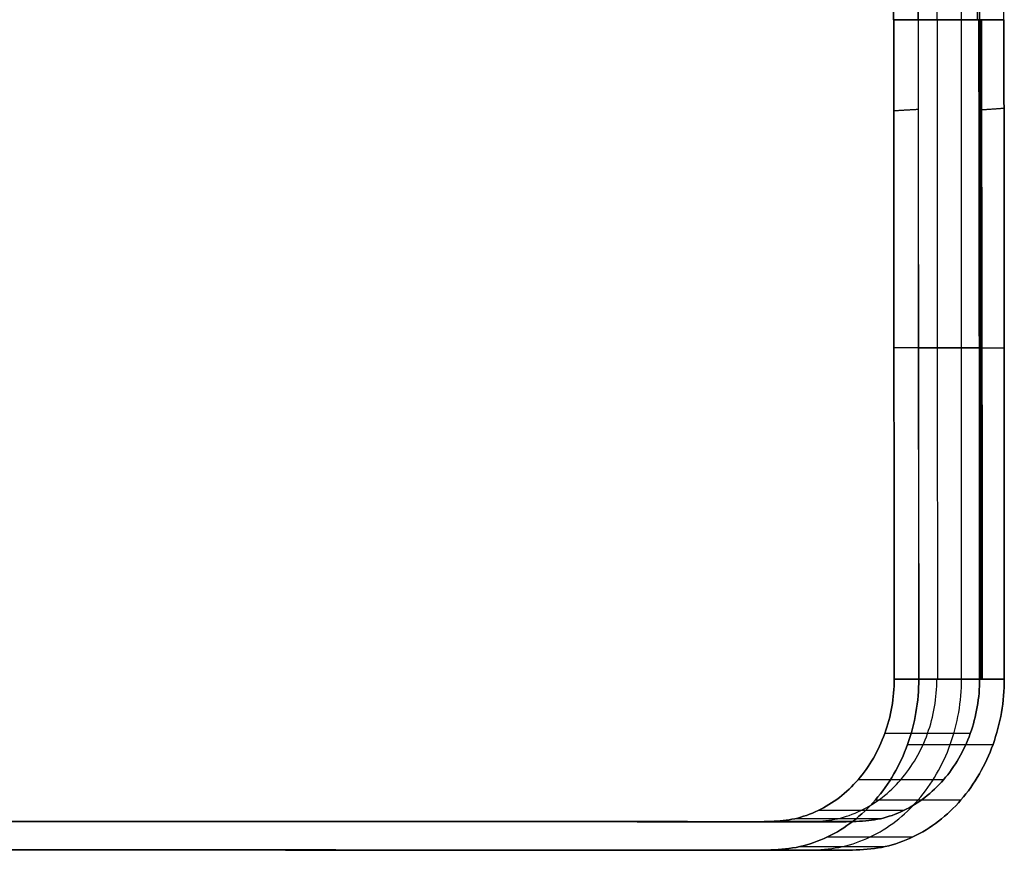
# Model space of a CAD drawing. Header units: millimetres. Extents: x -517 to 517, y 0 to 320.
# Tile 20 of 25: x 268 to 440, y 0 to 146. Entities that reach past the tile are written whole.
import ezdxf

# ---------------------------------------------------------------- set-up
doc = ezdxf.new("R2010")
doc.units = ezdxf.units.MM
doc.header["$MEASUREMENT"] = 0
doc.layers.add('IGES LEVEL 1', color=7, linetype='Continuous')

msp = doc.modelspace()

# ---------------------------------------------------------------- linework, layer by layer
at = {"layer": 'IGES LEVEL 1'}
for points, weights in [([(421, 145.79, -260.49), (420.98, 184.27, -260.48), (420.96, 222.52, -260.46), (420.94, 260, -260.45)], [0.973188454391, 0.968614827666, 0.965306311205, 0.965306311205]), ([(435.79, 145.79, -234.91), (435.73, 184.27, -234.97), (435.68, 222.52, -235.01), (435.66, 260, -235)], [0.973188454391, 0.968614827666, 0.965306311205, 0.965306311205]), ([(436.11, 145.79, -234.57), (436.03, 184.27, -234.52), (435.96, 222.52, -234.49), (435.94, 260, -234.48)], [0.973188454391, 0.968614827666, 0.965306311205, 0.965306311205]), ([(421.07, 145.79, -260.53), (421.09, 107.6, -260.54), (421.11, 69.18, -260.55), (421.14, 30, -260.57)], [0.99193828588, 0.996604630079, 1, 1]), ([(436.01, 145.79, -234.67), (436.07, 107.6, -234.62), (436.12, 69.18, -234.58), (436.14, 30, -234.59)], [0.99193828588, 0.996604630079, 1, 1]), ([(436.6, 30, -234.86), (436.58, 69.18, -234.84), (436.52, 107.6, -234.81), (436.44, 145.79, -234.76)], [1, 1, 0.996604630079, 0.99193828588])]:
    msp.add_rational_spline(points, weights, degree=3, dxfattribs=at)
at = {"layer": 'IGES LEVEL 1', "color": 9}
for points, weights in [([(420.94, 260, -260.45), (420.96, 222.52, -260.46), (420.98, 184.27, -260.48), (421, 145.79, -260.49)], [0.965306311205, 0.965306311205, 0.968614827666, 0.973188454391]), ([(421.07, 145.79, -260.53), (420.98, 184.27, -260.48), (420.96, 222.52, -260.46), (420.94, 260, -260.45)], [0.973188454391, 0.968614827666, 0.965306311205, 0.965306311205]), ([(425.33, 145.79, -262.99), (425.31, 184.27, -262.98), (425.29, 222.52, -262.97), (425.27, 260, -262.96)], [0.973188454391, 0.968614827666, 0.965306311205, 0.965306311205]), ([(428.69, 145.79, -247.52), (428.67, 184.27, -247.56), (428.66, 222.52, -247.59), (428.64, 260, -247.58)], [0.973188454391, 0.968614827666, 0.965306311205, 0.965306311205]), ([(432.98, 145.79, -250.09), (432.99, 184.27, -250.09), (432.99, 222.52, -250.09), (432.97, 260, -250.08)], [0.973188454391, 0.968614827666, 0.965306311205, 0.965306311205]), ([(435.79, 145.79, -234.91), (435.73, 184.27, -234.97), (435.68, 222.52, -235.01), (435.66, 260, -235)], [0.973188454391, 0.968614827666, 0.965306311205, 0.965306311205]), ([(435.94, 260, -234.48), (435.96, 222.52, -234.49), (436.03, 184.27, -234.52), (436.11, 145.79, -234.57)], [0.965306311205, 0.965306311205, 0.968614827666, 0.973188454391]), ([(440.27, 260, -236.98), (440.29, 222.52, -236.99), (440.31, 184.27, -237), (440.33, 145.79, -237.01)], [0.965306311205, 0.965306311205, 0.968614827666, 0.973188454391]), ([(421.14, 30, -260.57), (421.11, 69.18, -260.55), (421.09, 107.6, -260.54), (421.07, 145.79, -260.53)], [1, 1, 0.996604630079, 0.99193828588]), ([(421.07, 145.79, -260.53), (421.09, 107.6, -260.54), (421.11, 69.18, -260.55), (421.14, 30, -260.57)], [0.99193828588, 0.996604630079, 1, 1]), ([(425.46, 30, -263.07), (425.44, 69.18, -263.06), (425.42, 107.6, -263.04), (425.4, 145.79, -263.03)], [1, 1, 0.996604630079, 0.99193828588]), ([(428.79, 30, -247.31), (428.77, 69.18, -247.3), (428.75, 107.6, -247.33), (428.74, 145.79, -247.36)], [1, 1, 0.996604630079, 0.99193828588]), ([(432.97, 30, -250.08), (432.95, 69.18, -250.07), (432.94, 107.6, -250.07), (432.95, 145.79, -250.07)], [1, 1, 0.996604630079, 0.99193828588]), ([(436.14, 30, -234.59), (436.12, 69.18, -234.58), (436.07, 107.6, -234.62), (436.01, 145.79, -234.67)], [1, 1, 0.996604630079, 0.99193828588]), ([(436.01, 145.79, -234.67), (436.07, 107.6, -234.62), (436.12, 69.18, -234.58), (436.14, 30, -234.59)], [0.99193828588, 0.996604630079, 1, 1]), ([(436.37, 30, -234.72), (436.35, 69.18, -234.71), (436.29, 107.6, -234.71), (436.23, 145.79, -234.72)], [1, 1, 0.996604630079, 0.99193828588]), ([(436.44, 145.79, -234.76), (436.52, 107.6, -234.81), (436.58, 69.18, -234.84), (436.6, 30, -234.86)], [0.99193828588, 0.996604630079, 1, 1]), ([(436.6, 30, -234.86), (436.58, 69.18, -234.84), (436.52, 107.6, -234.81), (436.44, 145.79, -234.76)], [1, 1, 0.996604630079, 0.99193828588]), ([(440.41, 145.79, -237.05), (440.43, 107.6, -237.07), (440.45, 69.18, -237.08), (440.47, 30, -237.09)], [0.99193828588, 0.996604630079, 1, 1])]:
    msp.add_rational_spline(points, weights, degree=3, dxfattribs=at)
at = {"layer": 'IGES LEVEL 1'}
for points, degree in [([(425.27, 260, -262.96), (425.3, 202.9, -262.97), (425.33, 145.79, -262.99)], 2), ([(440.27, 260, -236.98), (440.3, 202.9, -236.99), (440.33, 145.79, -237.01)], 2), ([(425.46, 30, -263.07), (425.43, 87.9, -263.05), (425.4, 145.79, -263.03)], 2), ([(436.02, 145.79, -234.67), (435.94, 145.79, -234.75), (435.86, 145.79, -234.83), (435.79, 145.79, -234.91)], 3), ([(436.44, 145.79, -234.76), (436.32, 145.79, -234.69), (436.2, 145.79, -234.62), (436.08, 145.79, -234.56)], 3), ([(440.41, 145.79, -237.05), (440.44, 87.9, -237.07), (440.47, 30, -237.09)], 2), ([(421.14, 30, -260.57), (428.64, 30, -247.58), (436.14, 30, -234.59)], 2), ([(440.47, 30, -237.09), (432.97, 30, -250.08), (425.46, 30, -263.07)], 2), ([(436.14, 30, -234.59), (436.37, 30, -234.72), (436.6, 30, -234.86)], 2)]:
    msp.add_open_spline(points, degree=degree, dxfattribs=at)
at = {"layer": 'IGES LEVEL 1', "color": 9}
for points, degree in [([(425.27, 260, -262.96), (425.3, 202.9, -262.97), (425.33, 145.79, -262.99)], 2), ([(440.41, 145.79, -237.05), (440.34, 202.9, -237.02), (440.27, 260, -236.98)], 2), ([(425.33, 145.79, -262.99), (425.4, 87.9, -263.03), (425.46, 30, -263.07)], 2), ([(436.44, 145.79, -234.76), (436.3, 145.79, -234.73), (436.16, 145.79, -234.7), (436.01, 145.79, -234.67)], 3), ([(436.11, 145.79, -234.57), (436.22, 145.79, -234.64), (436.33, 145.79, -234.7), (436.44, 145.79, -234.76)], 3), ([(440.47, 30, -237.09), (440.44, 87.9, -237.07), (440.41, 145.79, -237.05)], 2), ([(421.08, 129.82, -260.54), (423.22, 129.95, -261.77), (425.35, 130.07, -263)], 2), ([(436.47, 129.98, -234.78), (438.44, 130.12, -235.92), (440.42, 130.26, -237.06)], 2), ([(436.54, 88.18, -234.82), (436.39, 88.18, -234.75), (436.24, 88.18, -234.68), (436.09, 88.18, -234.6)], 3), ([(436.14, 30, -234.59), (428.64, 30, -247.58), (421.14, 30, -260.57)], 2), ([(425.46, 30, -263.07), (432.97, 30, -250.08), (440.47, 30, -237.09)], 2), ([(436.6, 30, -234.86), (436.37, 30, -234.72), (436.14, 30, -234.59)], 2), ([(436.14, 30, -234.59), (436.29, 30, -234.68), (436.45, 30, -234.77), (436.6, 30, -234.86)], 3), ([(434.49, 20.43, -233.64), (426.99, 20.43, -246.63), (419.49, 20.43, -259.62)], 2), ([(423.49, 18.52, -261.93), (430.99, 18.52, -248.94), (438.49, 18.52, -235.95)], 2), ([(429.8, 12.32, -230.93), (422.3, 12.32, -243.92), (414.8, 12.32, -256.91)], 2), ([(417.86, 8.79, -258.67), (425.36, 8.79, -245.68), (432.86, 8.79, -232.7)], 2), ([(418.72, 5.48, -224.52), (411.21, 5.48, -237.51), (403.71, 5.48, -250.5)], 2), ([(422.78, 6.91, -226.87), (415.28, 6.91, -239.86), (407.78, 6.91, -252.85)], 2), ([(409.56, 4.94, -219.24), (402.06, 4.94, -232.23), (394.56, 4.94, -245.22)], 2), ([(414.49, 5, -222.08), (406.99, 5, -235.07), (399.49, 5, -248.06)], 2), ([(409.43, 2.29, -253.81), (416.93, 2.29, -240.82), (424.43, 2.29, -227.83)], 2), ([(404.55, 0.58, -250.99), (412.06, 0.58, -238), (419.56, 0.58, -225.01)], 2), ([(394.39, -0.07, -245.12), (401.89, -0.07, -232.13), (409.39, -0.07, -219.14)], 2), ([(399.49, 0, -248.06), (406.99, 0, -235.07), (414.49, 0, -222.08)], 2)]:
    msp.add_open_spline(points, degree=degree, dxfattribs=at)
at = {"layer": 'IGES LEVEL 1'}
for points, knots in [([(435.79, 145.79, -234.91), (433.46, 145.79, -239.16), (431.11, 145.79, -243.33), (426.16, 145.79, -251.89), (423.62, 145.79, -256.18), (421, 145.79, -260.49)], [0, 0, 0, 0, 14.405011, 14.405011, 29.405738, 29.405738, 29.405738, 29.405738]), ([(425.33, 145.79, -262.99), (427.94, 145.79, -258.7), (430.47, 145.79, -254.44), (435.49, 145.79, -245.74), (437.92, 145.79, -241.42), (440.33, 145.79, -237.01)], [34.408013, 34.408013, 34.408013, 34.408013, 49.410269, 49.410269, 64.412525, 64.412525, 64.412525, 64.412525]), ([(425.46, 30, -263.07), (425.47, 26.07, -263.07), (424.79, 22.15, -262.68), (422.19, 14.89, -261.17), (420.26, 11.56, -260.06), (415.45, 6.01, -257.28), (412.57, 3.78, -255.62), (407.86, 1.54, -252.9), (404.59, 0.35, -251.01), (399.49, -0.07, -248.06), (264.62, 0.05, -170.17), (131.46, -0.02, -93.25), (0, 0, -17.32)], [0, 0, 0, 0, 11.780898, 11.780898, 23.561796, 23.561796, 35.342694, 35.342694, 41.233143, 47.123592, 53.014041, 508.463251, 508.463251, 508.463251, 508.463251]), ([(0, 5, -17.32), (131.51, 4.98, -93.28), (264.48, 5.05, -170.09), (399.67, 4.94, -248.17), (403.68, 5.29, -250.49), (406.47, 6.28, -252.1), (410.39, 8.15, -254.36), (412.79, 10.01, -255.75), (416.8, 14.64, -258.06), (418.4, 17.41, -258.99), (420.57, 23.46, -260.24), (421.14, 26.73, -260.57), (421.14, 30, -260.57)], [8.656885, 8.656885, 8.656885, 8.656885, 464.109551, 470, 475.890449, 481.780898, 481.780898, 493.561796, 493.561796, 505.342694, 505.342694, 517.123592, 517.123592, 517.123592, 517.123592]), ([(15, 5, 8.66), (146.51, 4.98, -67.3), (279.49, 5.05, -144.11), (414.68, 4.94, -222.19), (418.69, 5.29, -224.51), (421.48, 6.28, -226.12), (425.39, 8.15, -228.38), (427.8, 10.01, -229.77), (431.8, 14.64, -232.08), (433.41, 17.41, -233.01), (435.58, 23.46, -234.26), (436.14, 26.73, -234.59), (436.14, 30, -234.59)], [8.656885, 8.656885, 8.656885, 8.656885, 464.109551, 470, 475.890449, 481.780898, 481.780898, 493.561796, 493.561796, 505.342694, 505.342694, 517.123592, 517.123592, 517.123592, 517.123592]), ([(440.47, 30, -237.09), (440.47, 26.07, -237.09), (439.79, 22.15, -236.7), (437.19, 14.89, -235.2), (435.27, 11.56, -234.08), (430.46, 6.01, -231.31), (427.58, 3.78, -229.64), (422.86, 1.54, -226.92), (419.59, 0.35, -225.03), (414.49, -0.07, -222.08), (279.63, 0.05, -144.19), (146.46, -0.02, -67.27), (15, 0, 8.66)], [0, 0, 0, 0, 11.780898, 11.780898, 23.561796, 23.561796, 35.342694, 35.342694, 41.233143, 47.123592, 53.014041, 508.463251, 508.463251, 508.463251, 508.463251])]:
    msp.add_open_spline(points, degree=3, knots=knots, dxfattribs=at)
at = {"layer": 'IGES LEVEL 1', "color": 9}
for points, knots in [([(421, 145.79, -260.49), (423.62, 145.79, -256.18), (426.16, 145.79, -251.89), (428.69, 145.79, -247.52), (431.11, 145.79, -243.33), (433.46, 145.79, -239.16), (435.79, 145.79, -234.91)], [-29.405738, -29.405738, -29.405738, -29.405738, -14.405011, -14.405011, -14.405011, 0, 0, 0, 0]), ([(436.01, 145.79, -234.67), (433.6, 145.79, -238.92), (431.18, 145.79, -243.14), (428.74, 145.79, -247.36), (426.19, 145.79, -251.77), (423.65, 145.79, -256.15), (421.07, 145.79, -260.53)], [0, 0, 0, 0, 14.405011, 14.405011, 14.405011, 29.405738, 29.405738, 29.405738, 29.405738]), ([(440.33, 145.79, -237.01), (437.92, 145.79, -241.42), (435.49, 145.79, -245.74), (432.98, 145.79, -250.09), (430.47, 145.79, -254.44), (427.94, 145.79, -258.7), (425.33, 145.79, -262.99)], [-64.412525, -64.412525, -64.412525, -64.412525, -49.410269, -49.410269, -49.410269, -34.408013, -34.408013, -34.408013, -34.408013]), ([(425.4, 145.79, -263.03), (427.94, 145.79, -258.71), (430.45, 145.79, -254.4), (432.95, 145.79, -250.07), (435.45, 145.79, -245.73), (437.93, 145.79, -241.41), (440.41, 145.79, -237.05)], [34.408013, 34.408013, 34.408013, 34.408013, 49.410269, 49.410269, 49.410269, 64.412525, 64.412525, 64.412525, 64.412525]), ([(436.09, 88.18, -234.6), (433.65, 88.18, -238.85), (431.21, 88.18, -243.08), (428.76, 88.18, -247.32), (426.21, 88.18, -251.73), (423.66, 88.18, -256.14), (421.1, 88.18, -260.55)], [0, 0, 0, 0, 14.405011, 14.405011, 14.405011, 29.405738, 29.405738, 29.405738, 29.405738]), ([(425.43, 88.18, -263.05), (427.94, 88.18, -258.72), (430.45, 88.18, -254.4), (432.95, 88.18, -250.07), (435.45, 88.18, -245.74), (437.95, 88.18, -241.41), (440.44, 88.18, -237.07)], [34.408013, 34.408013, 34.408013, 34.408013, 49.410269, 49.410269, 49.410269, 64.412525, 64.412525, 64.412525, 64.412525]), ([(421.14, 30, -260.57), (421.14, 26.73, -260.57), (420.57, 23.46, -260.24), (418.4, 17.41, -258.99), (416.8, 14.64, -258.06), (412.79, 10.01, -255.75), (410.39, 8.15, -254.36), (406.47, 6.28, -252.1), (403.68, 5.29, -250.49), (399.67, 4.94, -248.17), (264.48, 5.05, -170.09), (131.51, 4.98, -93.28), (0, 5, -17.32)], [511.466707, 511.466707, 511.466707, 511.466707, 523.247605, 523.247605, 535.028503, 535.028503, 546.809401, 546.809401, 552.69985, 558.590299, 564.480748, 1019.933413, 1019.933413, 1019.933413, 1019.933413]), ([(0, 5), (134.02, 4.98, -77.41), (269.48, 5.05, -155.65), (407.17, 4.94, -235.18), (411.18, 5.29, -237.5), (413.97, 6.28, -239.11), (417.89, 8.15, -241.37), (420.3, 10.01, -242.76), (424.3, 14.64, -245.07), (425.91, 17.41, -246), (428.08, 23.46, -247.25), (428.64, 26.73, -247.58), (428.64, 30, -247.58)], [0, 0, 0, 0, 464.109551, 470, 475.890449, 481.780898, 481.780898, 493.561796, 493.561796, 505.342694, 505.342694, 517.123592, 517.123592, 517.123592, 517.123592]), ([(0, 0, -17.32), (131.46, -0.02, -93.25), (264.62, 0.05, -170.17), (399.49, -0.07, -248.06), (404.59, 0.35, -251.01), (407.86, 1.54, -252.9), (412.57, 3.78, -255.62), (415.45, 6.01, -257.28), (420.26, 11.56, -260.06), (422.19, 14.89, -261.17), (424.79, 22.15, -262.68), (425.47, 26.07, -263.07), (425.46, 30, -263.07)], [510.463251, 510.463251, 510.463251, 510.463251, 965.91246, 971.802909, 977.693358, 983.583807, 983.583807, 995.364705, 995.364705, 1007.145603, 1007.145603, 1018.926501, 1018.926501, 1018.926501, 1018.926501]), ([(0, 0), (133.96, -0.02, -77.38), (269.63, 0.06, -155.73), (406.99, -0.07, -235.07), (412.09, 0.35, -238.02), (415.36, 1.54, -239.91), (420.07, 3.78, -242.63), (422.95, 6.01, -244.3), (427.76, 11.56, -247.07), (429.69, 14.89, -248.19), (432.29, 22.15, -249.69), (432.97, 26.07, -250.08), (432.97, 30, -250.08)], [0, 0, 0, 0, 464.109551, 470, 475.890449, 481.780898, 481.780898, 493.561796, 493.561796, 505.342694, 505.342694, 517.123592, 517.123592, 517.123592, 517.123592]), ([(0, 5, -17.32), (131.51, 4.98, -93.28), (264.48, 5.05, -170.09), (399.67, 4.94, -248.17), (403.68, 5.29, -250.49), (406.47, 6.28, -252.1), (410.39, 8.15, -254.36), (412.79, 10.01, -255.75), (416.8, 14.64, -258.06), (418.4, 17.41, -258.99), (420.57, 23.46, -260.24), (421.14, 26.73, -260.57), (421.14, 30, -260.57)], [8.656885, 8.656885, 8.656885, 8.656885, 464.109551, 470, 475.890449, 481.780898, 481.780898, 493.561796, 493.561796, 505.342694, 505.342694, 517.123592, 517.123592, 517.123592, 517.123592]), ([(425.46, 30, -263.07), (425.47, 26.07, -263.07), (424.79, 22.15, -262.68), (422.19, 14.89, -261.17), (420.26, 11.56, -260.06), (415.45, 6.01, -257.28), (412.57, 3.78, -255.62), (407.86, 1.54, -252.9), (404.59, 0.35, -251.01), (399.49, -0.07, -248.06), (264.62, 0.05, -170.17), (131.46, -0.02, -93.25), (0, 0, -17.32)], [750.133092, 750.133092, 750.133092, 750.133092, 761.91399, 761.91399, 773.694888, 773.694888, 785.475786, 785.475786, 791.366235, 797.256684, 803.147133, 1258.596342, 1258.596342, 1258.596342, 1258.596342]), ([(436.14, 30, -234.59), (436.14, 26.73, -234.59), (435.58, 23.46, -234.26), (433.41, 17.41, -233.01), (431.8, 14.64, -232.08), (427.8, 10.01, -229.77), (425.39, 8.15, -228.38), (421.48, 6.28, -226.12), (418.69, 5.29, -224.51), (414.68, 4.94, -222.19), (279.49, 5.05, -144.11), (146.51, 4.98, -67.3), (15, 5, 8.66)], [8.656885, 8.656885, 8.656885, 8.656885, 20.437784, 20.437784, 32.218682, 32.218682, 43.99958, 43.99958, 49.890029, 55.780478, 61.670927, 517.123592, 517.123592, 517.123592, 517.123592]), ([(15, 0, 8.66), (146.46, -0.02, -67.27), (279.63, 0.05, -144.19), (414.49, -0.07, -222.08), (419.59, 0.35, -225.03), (422.86, 1.54, -226.92), (427.58, 3.78, -229.64), (430.46, 6.01, -231.31), (435.27, 11.56, -234.08), (437.19, 14.89, -235.2), (439.79, 22.15, -236.7), (440.47, 26.07, -237.09), (440.47, 30, -237.09)], [518.123592, 518.123592, 518.123592, 518.123592, 973.572802, 979.463251, 985.3537, 991.244149, 991.244149, 1003.025047, 1003.025047, 1014.805945, 1014.805945, 1026.586843, 1026.586843, 1026.586843, 1026.586843]), ([(15, 5, 8.66), (146.51, 4.98, -67.3), (279.49, 5.05, -144.11), (414.68, 4.94, -222.19), (418.69, 5.29, -224.51), (421.48, 6.28, -226.12), (425.39, 8.15, -228.38), (427.8, 10.01, -229.77), (431.8, 14.64, -232.08), (433.41, 17.41, -233.01), (435.58, 23.46, -234.26), (436.14, 26.73, -234.59), (436.14, 30, -234.59)], [2, 2, 2, 2, 457.452666, 463.343115, 469.233564, 475.124013, 475.124013, 486.904911, 486.904911, 498.685809, 498.685809, 510.466707, 510.466707, 510.466707, 510.466707]), ([(440.47, 30, -237.09), (440.47, 26.07, -237.09), (439.79, 22.15, -236.7), (437.19, 14.89, -235.2), (435.27, 11.56, -234.08), (430.46, 6.01, -231.31), (427.58, 3.78, -229.64), (422.86, 1.54, -226.92), (419.59, 0.35, -225.03), (414.49, -0.07, -222.08), (279.63, 0.05, -144.19), (146.46, -0.02, -67.27), (15, 0, 8.66)], [0, 0, 0, 0, 11.780898, 11.780898, 23.561796, 23.561796, 35.342694, 35.342694, 41.233143, 47.123592, 53.014041, 508.463251, 508.463251, 508.463251, 508.463251]), ([(421.14, 30, -260.57), (423.69, 30, -256.15), (426.24, 30, -251.73), (428.79, 30, -247.31), (431.24, 30, -243.07), (433.69, 30, -238.83), (436.14, 30, -234.59)], [-29.405738, -29.405738, -29.405738, -29.405738, -14.405011, -14.405011, -14.405011, 0, 0, 0, 0]), ([(440.47, 30, -237.09), (437.97, 30, -241.42), (435.47, 30, -245.75), (432.97, 30, -250.08), (430.47, 30, -254.41), (427.97, 30, -258.74), (425.46, 30, -263.07)], [-64.412525, -64.412525, -64.412525, -64.412525, -49.410269, -49.410269, -49.410269, -34.408013, -34.408013, -34.408013, -34.408013])]:
    msp.add_open_spline(points, degree=3, knots=knots, dxfattribs=at)

doc.saveas('drawing.dxf')
